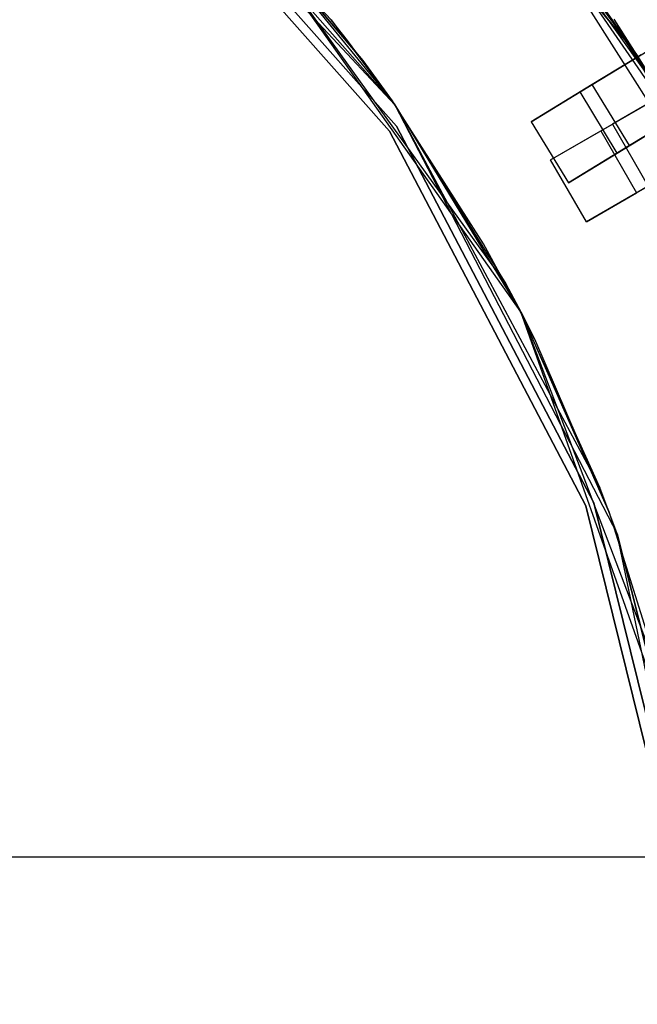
# Model space of a CAD drawing. Extents: x 0.2 to 26, y -12.8 to 12.8.
# Tile 77 of 97: x 16.8 to 19, y 0.4 to 3.9. Entities that reach past the tile are written whole.
import ezdxf

# ---------------------------------------------------------------- set-up
doc = ezdxf.new("R2010")
doc.units = 0
doc.header["$LTSCALE"] = 2.54
doc.layers.get('0').update_dxf_attribs({"color": 13, "linetype": 'CONTINUOUS'})

# ---------------------------------------------------------------- blocks, each defined once
blk = doc.blocks.new('PUKET-M-11161_B_STL')
at = {"color": 0}
for p, q in [((17.8787, 5.1028, 1.6364), (18.9972, 3.7508, 1.6364)), ((17.8787, 5.1028, 1.6364), (18.9972, 3.7508, 1.6364)), ((17.9102, 5.073, 2.6166), (18.9972, 3.7508, 1.6364)), ((17.9102, 5.073, 2.6166), (18.9972, 3.7508, 1.6364)), ((17.9554, 5.0297, 2.6163), (18.9972, 3.7508, 1.6364)), ((17.9554, 5.0297, 2.6163), (18.9972, 3.7508, 1.6364)), ((16.9996, 4.8094, 44.1364), (18.1521, 3.5754, 44.1364)), ((16.9996, 4.8094, 44.1364), (18.1521, 3.5754, 44.1364)), ((18.1576, 3.5001, 44.1003), (17.1727, 4.6119, 44.1003)), ((17.1727, 4.6119, 1.6003), (18.1576, 3.5001, 1.6003)), ((18.1576, 3.5001, 44.1003), (17.1727, 4.6119, 44.1003)), ((17.1727, 4.6119, 1.6003), (18.1576, 3.5001, 1.6003)), ((17.1528, 4.5894, 44.1003), (18.1329, 3.483, 44.1003)), ((18.1329, 3.483, 1.6003), (17.1528, 4.5894, 1.6003)), ((18.1329, 3.483, 1.6003), (17.1528, 4.5894, 1.6003)), ((17.1528, 4.5894, 44.1003), (18.1329, 3.483, 44.1003)), ((17.929, 3.8722, 42.4364), (17.2668, 4.5791, 42.4364)), ((17.2668, 4.5791, 42.4364), (18.1521, 3.5754, 44.1364)), ((17.2668, 4.5791, 42.4364), (18.1521, 3.5754, 44.1364)), ((17.929, 3.8722, 42.4364), (17.2668, 4.5791, 42.4364)), ((18.9972, 3.7508, 1.6364), (18.4371, 4.5139, 2.6163)), ((18.9972, 3.7508, 1.6364), (18.4371, 4.5139, 2.6163)), ((19.1801, 3.4457, 43.2433), (18.4805, 4.462, 44.1364)), ((18.4805, 4.462, 44.1364), (19.4207, 2.9805, 44.1364)), ((19.1801, 3.4457, 43.2433), (18.4805, 4.462, 44.1364)), ((19.0856, 3.6077, 43.2437), (18.4805, 4.462, 44.1364)), ((19.0856, 3.6077, 43.2437), (18.4805, 4.462, 44.1364)), ((18.4805, 4.462, 44.1364), (19.4207, 2.9805, 44.1364)), ((18.5561, 4.369, 2.6166), (18.9972, 3.7508, 1.6364)), ((18.5561, 4.369, 2.6166), (18.9972, 3.7508, 1.6364)), ((18.5949, 4.3199, 2.6163), (18.9972, 3.7508, 1.6364)), ((18.5949, 4.3199, 2.6163), (18.9972, 3.7508, 1.6364)), ((18.5949, 4.3199, 2.8857), (18.9972, 3.7508, 3.3364)), ((18.5949, 4.3199, 2.8857), (18.9972, 3.7508, 3.3364)), ((17.6181, 4.2318, 3.3364), (18.0397, 3.7296, 3.3364)), ((18.5918, 2.8524, 1.6364), (17.6181, 4.2318, 1.6364)), ((18.54, 2.9502, 3.3364), (17.6181, 4.2318, 1.6364)), ((18.5918, 2.8524, 1.6364), (17.6181, 4.2318, 1.6364)), ((18.54, 2.9502, 3.3364), (17.6181, 4.2318, 1.6364)), ((18.1423, 3.5893, 3.3364), (17.6181, 4.2318, 1.6364)), ((18.0397, 3.7296, 3.3364), (17.6181, 4.2318, 1.6364)), ((18.1423, 3.5893, 3.3364), (17.6181, 4.2318, 1.6364)), ((18.0397, 3.7296, 3.3364), (17.6181, 4.2318, 1.6364)), ((17.6181, 4.2318, 3.3364), (18.0397, 3.7296, 3.3364)), ((18.9972, 3.7508, 3.3364), (18.6647, 4.2294, 3.3364)), ((18.9972, 3.7508, 3.3364), (18.6647, 4.2294, 3.3364)), ((19.0856, 3.6077, 43.2437), (18.7156, 4.1615, 43.2437)), ((19.0856, 3.6077, 42.9711), (18.7156, 4.1615, 42.9711)), ((19.0856, 3.6077, 43.2437), (18.7156, 4.1615, 43.2437)), ((18.7156, 4.1615, 42.9711), (19.0597, 3.6504, 42.4364)), ((18.7156, 4.1615, 42.9711), (19.0597, 3.6504, 42.4364)), ((19.0856, 3.6077, 42.9711), (18.7156, 4.1615, 42.9711)), ((18.7994, 3.6201, 38.3338), (19.2424, 3.8896, 34.2389)), ((18.7994, 3.6201, 38.3338), (19.2424, 3.8896, 34.2389)), ((17.9862, 3.7996, 42.4364), (17.929, 3.8722, 42.4364)), ((17.929, 3.8722, 42.4364), (18.1521, 3.5754, 44.1364)), ((17.929, 3.8722, 42.4364), (18.1521, 3.5754, 44.1364)), ((17.9862, 3.7996, 42.4364), (17.929, 3.8722, 42.4364)), ((18.9172, 3.874, 42.4364), (19.0597, 3.6504, 42.4364)), ((18.9172, 3.874, 42.4364), (19.0597, 3.6504, 42.4364)), ((18.1521, 3.5754, 42.4364), (17.9862, 3.7996, 42.4364)), ((18.1521, 3.5754, 42.4364), (17.9862, 3.7996, 42.4364)), ((18.1521, 3.5754, 44.1364), (17.9862, 3.7996, 42.4364)), ((18.1521, 3.5754, 44.1364), (17.9862, 3.7996, 42.4364)), ((19.0131, 3.7501, 38.3441), (18.8422, 3.6462, 42.4364)), ((19.0131, 3.7501, 38.3441), (18.8422, 3.6462, 42.4364)), ((19.0285, 3.7011, 3.3364), (18.9972, 3.7508, 3.3364)), ((18.9972, 3.7508, 1.6364), (19.7443, 2.1631, 1.6364)), ((18.9972, 3.7508, 3.3364), (18.9972, 3.7508, 1.6364)), ((18.9972, 3.7508, 1.6364), (19.7443, 2.1631, 1.6364)), ((18.9972, 3.7508, 1.6364), (19.1001, 3.5836, 2.6166)), ((18.9972, 3.7508, 1.6364), (19.1001, 3.5836, 2.6166)), ((18.9972, 3.7508, 1.6364), (19.0019, 3.7433, 2.6163)), ((18.9972, 3.7508, 3.3364), (18.9972, 3.7508, 1.6364)), ((19.0019, 3.7433, 2.8857), (18.9972, 3.7508, 3.3364)), ((18.9972, 3.7508, 1.6364), (19.0019, 3.7433, 2.6163)), ((19.0351, 3.6903, 2.8861), (18.9972, 3.7508, 3.3364)), ((19.0285, 3.7011, 3.3364), (18.9972, 3.7508, 3.3364)), ((19.0351, 3.6903, 2.8861), (18.9972, 3.7508, 3.3364)), ((19.0019, 3.7433, 2.8857), (18.9972, 3.7508, 3.3364)), ((18.0397, 3.7296, 3.3364), (18.1423, 3.5893, 3.3364)), ((18.0397, 3.7296, 3.3364), (18.1423, 3.5893, 3.3364)), ((18.8715, 3.4841, 7.4956), (19.3203, 3.7432, 11.6201)), ((18.8715, 3.4841, 7.4956), (19.3203, 3.7432, 11.6201)), ((18.8422, 3.6462, 42.4364), (18.6286, 3.5163, 42.4364)), ((18.8422, 3.6462, 42.4364), (18.6286, 3.5163, 42.4364)), ((18.9721, 3.4326, 42.4364), (18.8422, 3.6462, 42.4364)), ((18.9721, 3.4326, 42.4364), (18.8422, 3.6462, 42.4364)), ((18.9293, 3.4065, 38.3338), (19.3723, 3.676, 34.2389)), ((18.9293, 3.4065, 38.3338), (19.3723, 3.676, 34.2389)), ((18.6286, 3.5163, 42.4364), (18.7994, 3.6201, 38.3338)), ((18.6286, 3.5163, 42.4364), (18.7994, 3.6201, 38.3338)), ((18.9293, 3.4065, 38.3338), (18.7994, 3.6201, 38.3338)), ((18.9293, 3.4065, 38.3338), (18.7994, 3.6201, 38.3338)), ((19.0909, 3.6107, 7.5246), (18.913, 3.5081, 3.3364)), ((19.0909, 3.6107, 7.5246), (18.913, 3.5081, 3.3364)), ((18.1423, 3.5893, 3.3364), (18.54, 2.9502, 3.3364)), ((18.1423, 3.5893, 3.3364), (18.54, 2.9502, 3.3364)), ((18.4623, 3.0895, 42.4364), (18.1521, 3.5754, 42.4364)), ((18.1521, 3.5754, 44.1364), (18.9289, 2.0763, 44.1364)), ((18.1521, 3.5754, 42.4364), (18.1521, 3.5754, 44.1364)), ((18.1521, 3.5754, 42.4364), (18.1521, 3.5754, 44.1364)), ((18.4623, 3.0895, 42.4364), (18.1521, 3.5754, 42.4364)), ((18.4623, 3.0895, 42.4364), (18.1521, 3.5754, 44.1364)), ((18.1521, 3.5754, 44.1364), (18.9289, 2.0763, 44.1364)), ((18.1521, 3.5754, 44.1364), (18.8686, 2.2387, 42.4364)), ((18.1521, 3.5754, 44.1364), (18.8686, 2.2387, 42.4364)), ((18.1521, 3.5754, 44.1364), (18.5905, 2.8548, 42.4364)), ((18.1521, 3.5754, 44.1364), (18.5905, 2.8548, 42.4364)), ((18.4623, 3.0895, 42.4364), (18.1521, 3.5754, 44.1364)), ((18.6286, 3.5163, 42.4364), (18.7585, 3.3027, 42.4364)), ((18.6286, 3.5163, 42.4364), (18.7585, 3.3027, 42.4364)), ((18.6965, 3.3831, 3.3364), (18.913, 3.5081, 3.3364)), ((18.6965, 3.3831, 3.3364), (18.913, 3.5081, 3.3364)), ((18.913, 3.5081, 3.3364), (19.038, 3.2916, 3.3364)), ((18.913, 3.5081, 3.3364), (19.038, 3.2916, 3.3364)), ((19.143, 3.5365, 38.3441), (18.9721, 3.4326, 42.4364)), ((19.143, 3.5365, 38.3441), (18.9721, 3.4326, 42.4364)), ((18.9965, 3.2676, 7.4956), (19.4453, 3.5267, 11.6201)), ((18.9965, 3.2676, 7.4956), (19.4453, 3.5267, 11.6201)), ((18.1329, 3.483, 44.1003), (18.8199, 2.1742, 44.1003)), ((18.8199, 2.1742, 1.6003), (18.1329, 3.483, 1.6003)), ((18.1329, 3.483, 1.6003), (18.1329, 3.483, 44.1003)), ((18.1329, 3.483, 1.6003), (18.1329, 3.483, 44.1003)), ((18.8199, 2.1742, 1.6003), (18.1329, 3.483, 1.6003)), ((18.1329, 3.483, 44.1003), (18.8199, 2.1742, 44.1003)), ((18.8479, 2.1849, 44.1003), (18.1576, 3.5001, 44.1003)), ((18.1576, 3.5001, 1.6003), (18.8479, 2.1849, 1.6003)), ((18.1576, 3.5001, 44.1003), (18.1576, 3.5001, 1.6003)), ((18.8479, 2.1849, 44.1003), (18.1576, 3.5001, 44.1003)), ((18.1576, 3.5001, 1.6003), (18.8479, 2.1849, 1.6003)), ((18.1576, 3.5001, 44.1003), (18.1576, 3.5001, 1.6003)), ((18.6965, 3.3831, 3.3364), (18.8715, 3.4841, 7.4956)), ((18.6965, 3.3831, 3.3364), (18.8715, 3.4841, 7.4956)), ((18.8715, 3.4841, 7.4956), (18.9965, 3.2676, 7.4956)), ((18.8715, 3.4841, 7.4956), (18.9965, 3.2676, 7.4956)), ((18.9721, 3.4326, 42.4364), (18.7585, 3.3027, 42.4364)), ((18.9721, 3.4326, 42.4364), (18.7585, 3.3027, 42.4364)), ((18.7585, 3.3027, 42.4364), (18.9293, 3.4065, 38.3338)), ((18.7585, 3.3027, 42.4364), (18.9293, 3.4065, 38.3338)), ((18.8215, 3.1666, 3.3364), (18.6965, 3.3831, 3.3364)), ((18.8215, 3.1666, 3.3364), (18.6965, 3.3831, 3.3364)), ((19.038, 3.2916, 3.3364), (18.8215, 3.1666, 3.3364)), ((19.038, 3.2916, 3.3364), (18.8215, 3.1666, 3.3364)), ((18.8215, 3.1666, 3.3364), (18.9965, 3.2676, 7.4956)), ((18.8215, 3.1666, 3.3364), (18.9965, 3.2676, 7.4956)), ((18.5905, 2.8548, 42.4364), (18.4623, 3.0895, 42.4364)), ((18.5905, 2.8548, 42.4364), (18.4623, 3.0895, 42.4364)), ((18.54, 2.9502, 3.3364), (18.5918, 2.8524, 3.3364)), ((18.5918, 2.8524, 1.6364), (18.54, 2.9502, 3.3364)), ((18.54, 2.9502, 3.3364), (18.5918, 2.8524, 3.3364)), ((18.5918, 2.8524, 1.6364), (18.54, 2.9502, 3.3364)), ((18.8686, 2.2387, 42.4364), (18.5905, 2.8548, 42.4364)), ((18.8686, 2.2387, 42.4364), (18.5905, 2.8548, 42.4364)), ((18.5918, 2.8524, 3.3364), (18.6398, 2.7578, 3.3364)), ((19.1572, 1.2614, 1.6364), (18.5918, 2.8524, 1.6364)), ((19.0941, 1.5342, 3.3364), (18.5918, 2.8524, 1.6364)), ((19.1572, 1.2614, 1.6364), (18.5918, 2.8524, 1.6364)), ((19.0941, 1.5342, 3.3364), (18.5918, 2.8524, 1.6364)), ((18.9003, 2.1549, 3.3364), (18.5918, 2.8524, 1.6364)), ((18.6398, 2.7578, 3.3364), (18.5918, 2.8524, 1.6364)), ((18.9003, 2.1549, 3.3364), (18.5918, 2.8524, 1.6364)), ((18.6398, 2.7578, 3.3364), (18.5918, 2.8524, 1.6364)), ((18.5918, 2.8524, 3.3364), (18.6398, 2.7578, 3.3364)), ((18.5918, 2.8524, 3.3364), (18.5918, 2.8524, 1.6364)), ((18.5918, 2.8524, 3.3364), (18.5918, 2.8524, 1.6364)), ((18.6398, 2.7578, 3.3364), (18.9003, 2.1549, 3.3364)), ((18.6398, 2.7578, 3.3364), (18.9003, 2.1549, 3.3364)), ((18.9289, 2.0763, 42.4364), (18.8686, 2.2387, 42.4364)), ((18.9289, 2.0763, 44.1364), (18.8686, 2.2387, 42.4364)), ((18.9289, 2.0763, 42.4364), (18.8686, 2.2387, 42.4364)), ((18.9289, 2.0763, 44.1364), (18.8686, 2.2387, 42.4364)), ((18.8199, 2.1742, 44.1003), (19.1736, 0.7391, 44.1003)), ((19.1736, 0.7391, 1.6003), (18.8199, 2.1742, 1.6003)), ((18.8199, 2.1742, 1.6003), (18.8199, 2.1742, 44.1003)), ((18.8199, 2.1742, 1.6003), (18.8199, 2.1742, 44.1003)), ((19.1736, 0.7391, 1.6003), (18.8199, 2.1742, 1.6003)), ((18.8199, 2.1742, 44.1003), (19.1736, 0.7391, 44.1003)), ((19.2034, 0.7427, 44.1003), (18.8479, 2.1849, 44.1003)), ((18.8479, 2.1849, 1.6003), (19.2034, 0.7427, 1.6003)), ((18.8479, 2.1849, 44.1003), (18.8479, 2.1849, 1.6003)), ((19.2034, 0.7427, 44.1003), (18.8479, 2.1849, 44.1003)), ((18.8479, 2.1849, 1.6003), (19.2034, 0.7427, 1.6003)), ((18.8479, 2.1849, 44.1003), (18.8479, 2.1849, 1.6003)), ((18.9003, 2.1549, 3.3364), (19.0941, 1.5342, 3.3364)), ((18.9003, 2.1549, 3.3364), (19.0941, 1.5342, 3.3364)), ((19.2724, 0.4231, 42.4364), (18.9289, 2.0763, 42.4364)), ((18.9289, 2.0763, 44.1364), (19.214, 0.9477, 44.1364)), ((18.9289, 2.0763, 44.1364), (19.214, 0.9477, 44.1364)), ((18.9289, 2.0763, 44.1364), (18.9289, 2.0763, 42.4364)), ((19.214, 0.9477, 43.4364), (18.9289, 2.0763, 42.4364)), ((19.2724, 0.4231, 43.4364), (18.9289, 2.0763, 42.4364)), ((19.2724, 0.4231, 42.4364), (18.9289, 2.0763, 42.4364)), ((19.214, 0.9477, 43.4364), (18.9289, 2.0763, 42.4364)), ((19.2724, 0.4231, 43.4364), (18.9289, 2.0763, 42.4364)), ((18.9289, 2.0763, 44.1364), (18.9289, 2.0763, 42.4364)), ((19.214, 0.9477, 44.1364), (6.9598, 0.9477, 44.1364)), ((19.214, 0.9477, 43.4364), (6.9598, 0.9477, 43.4364)), ((19.214, 0.9477, 44.1364), (6.9598, 0.9477, 44.1364)), ((19.214, 0.9477, 43.4364), (6.9598, 0.9477, 43.4364))]:
    blk.add_line(p, q, dxfattribs=at)

msp = doc.modelspace()

# ---------------------------------------------------------------- block references
at = {"color": 0}
msp.add_blockref('PUKET-M-11161_B_STL', (0, 0), dxfattribs=at)

doc.saveas('drawing.dxf')
